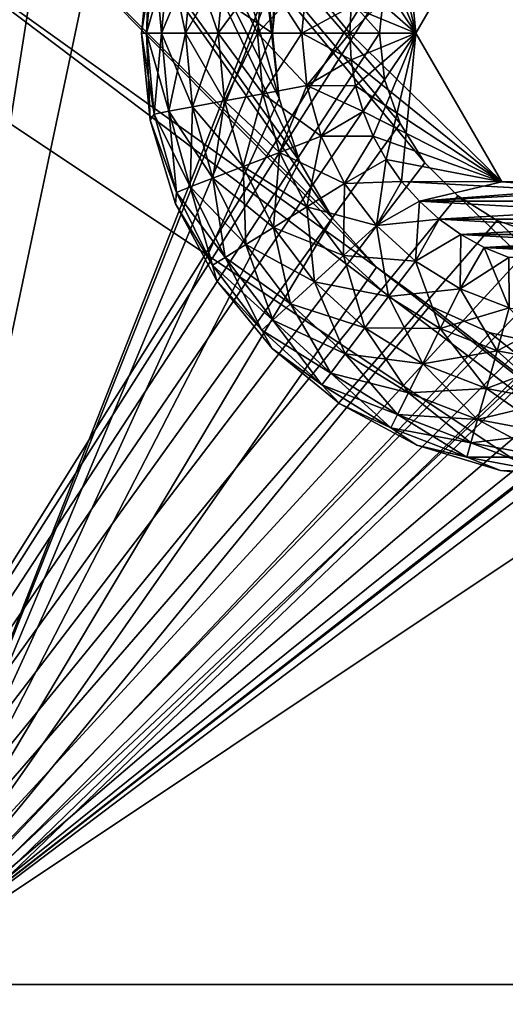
# Model space of a CAD drawing. Header units: millimetres. Extents: x -35 to 35, y -10 to 62.5.
# Tile 41 of 68: x -4.8 to -0.7, y 14.3 to 22.6. Entities that reach past the tile are written whole.
import ezdxf

# ---------------------------------------------------------------- set-up
doc = ezdxf.new("R2010")
doc.units = ezdxf.units.MM
doc.header["$LTSCALE"] = 65.185185
for name, color, linetype in [('40', 7, 'CONTINUOUS'), ('41', 7, 'CONTINUOUS'), ('42', 7, 'CONTINUOUS'), ('43', 7, 'CONTINUOUS'), ('44', 7, 'CONTINUOUS'), ('45', 7, 'CONTINUOUS'), ('46', 7, 'CONTINUOUS'), ('47', 7, 'CONTINUOUS'), ('48', 7, 'CONTINUOUS'), ('49', 7, 'CONTINUOUS'), ('8', 7, 'CONTINUOUS'), ('9', 7, 'CONTINUOUS')]:
    doc.layers.add(name, color=color, linetype=linetype)

msp = doc.modelspace()

# ---------------------------------------------------------------- linework, layer by layer
at = {"layer": '40', "color": 7, "linetype": 'CONTINUOUS'}
for points in [[(-33.6063, 43.4192, 20.8), (-6, 14.5, 20.8), (-2.65, 22.5, 20.8), (-33.6063, 43.4192, 20.8)], [(-33.6063, 43.4192, 20.8), (-2.65, 22.5, 20.8), (-2.5921, 23.0509, 20.8), (-33.6063, 43.4192, 20.8)], [(-2.65, 22.5, 20.8), (-6, 14.5, 20.8), (-2.5921, 21.9491, 20.8), (-2.65, 22.5, 20.8)], [(-2.5921, 21.9491, 20.8), (-6, 14.5, 20.8), (-2.4209, 21.4222, 20.8), (-2.5921, 21.9491, 20.8)], [(-2.4209, 21.4222, 20.8), (-6, 14.5, 20.8), (-2.1439, 20.9424, 20.8), (-2.4209, 21.4222, 20.8)], [(-2.1439, 20.9424, 20.8), (-6, 14.5, 20.8), (-1.7732, 20.5307, 20.8), (-2.1439, 20.9424, 20.8)], [(-6, 14.5, 20.8), (6, 14.5, 20.8), (-1.7732, 20.5307, 20.8), (-6, 14.5, 20.8)], [(-1.7732, 20.5307, 20.8), (6, 14.5, 20.8), (-1.325, 20.205, 20.8), (-1.7732, 20.5307, 20.8)], [(-1.325, 20.205, 20.8), (6, 14.5, 20.8), (-0.8189, 19.9797, 20.8), (-1.325, 20.205, 20.8)], [(-0.8189, 19.9797, 20.8), (6, 14.5, 20.8), (-0.277, 19.8645, 20.8), (-0.8189, 19.9797, 20.8)]]:
    msp.add_3dface(points, dxfattribs=at)
at = {"layer": '41', "color": 7, "linetype": 'CONTINUOUS'}
for points in [[(-6, 14.5, 20.5), (-33.6063, 43.4192, 20.5), (-2.4209, 23.5778, 20.5), (-6, 14.5, 20.5)], [(-2.5921, 23.0509, 20.5), (-6, 14.5, 20.5), (-2.4209, 23.5778, 20.5), (-2.5921, 23.0509, 20.5)], [(5.9169, 23.495, 20.5), (-6, 14.5, 20.5), (1.7732, 20.5307, 20.5), (5.9169, 23.495, 20.5)], [(6, 22.5, 20.5), (-6, 14.5, 20.5), (5.9169, 23.495, 20.5), (6, 22.5, 20.5)], [(-2.65, 22.5, 20.5), (-6, 14.5, 20.5), (-2.5921, 23.0509, 20.5), (-2.65, 22.5, 20.5)], [(-6, 14.5, 20.5), (-2.65, 22.5, 20.5), (-2.5921, 21.9491, 20.5), (-6, 14.5, 20.5)], [(6, 14.5, 20.5), (-6, 14.5, 20.5), (6, 22.5, 20.5), (6, 14.5, 20.5)], [(-2.4209, 21.4222, 20.5), (-6, 14.5, 20.5), (-2.5921, 21.9491, 20.5), (-2.4209, 21.4222, 20.5)], [(-2.1439, 20.9424, 20.5), (-6, 14.5, 20.5), (-2.4209, 21.4222, 20.5), (-2.1439, 20.9424, 20.5)], [(-1.7732, 20.5307, 20.5), (-6, 14.5, 20.5), (-2.1439, 20.9424, 20.5), (-1.7732, 20.5307, 20.5)], [(-1.325, 20.205, 20.5), (-6, 14.5, 20.5), (-1.7732, 20.5307, 20.5), (-1.325, 20.205, 20.5)], [(1.7732, 20.5307, 20.5), (-6, 14.5, 20.5), (1.325, 20.205, 20.5), (1.7732, 20.5307, 20.5)], [(-0.8189, 19.9797, 20.5), (-6, 14.5, 20.5), (-1.325, 20.205, 20.5), (-0.8189, 19.9797, 20.5)], [(1.325, 20.205, 20.5), (-6, 14.5, 20.5), (0.8189, 19.9797, 20.5), (1.325, 20.205, 20.5)], [(0.8189, 19.9797, 20.5), (-6, 14.5, 20.5), (0.277, 19.8645, 20.5), (0.8189, 19.9797, 20.5)], [(-0.277, 19.8645, 20.5), (-6, 14.5, 20.5), (-0.8189, 19.9797, 20.5), (-0.277, 19.8645, 20.5)], [(0.277, 19.8645, 20.5), (-6, 14.5, 20.5), (-0.277, 19.8645, 20.5), (0.277, 19.8645, 20.5)]]:
    msp.add_3dface(points, dxfattribs=at)
at = {"layer": '42', "color": 7, "linetype": 'CONTINUOUS'}
for points in [[(-3.244, 27.5474, -20.8), (-2.3621, 28.0155, -20.8), (-2.65, 22.5, -20.8), (-3.244, 27.5474, -20.8)], [(-2.65, 22.5, -20.8), (-2.3621, 28.0155, -20.8), (-2.5921, 23.0509, -20.8), (-2.65, 22.5, -20.8)], [(-6, 14.5, -20.8), (-3.244, 27.5474, -20.8), (-2.65, 22.5, -20.8), (-6, 14.5, -20.8)], [(-4.0361, 26.9396, -20.8), (-3.244, 27.5474, -20.8), (-6, 14.5, -20.8), (-4.0361, 26.9396, -20.8)], [(-4.7164, 26.2089, -20.8), (-4.0361, 26.9396, -20.8), (-6, 14.5, -20.8), (-4.7164, 26.2089, -20.8)], [(-5.2661, 25.3754, -20.8), (-4.7164, 26.2089, -20.8), (-6, 14.5, -20.8), (-5.2661, 25.3754, -20.8)], [(-2.5921, 21.9491, -20.8), (-6, 14.5, -20.8), (-2.65, 22.5, -20.8), (-2.5921, 21.9491, -20.8)], [(-2.4209, 21.4222, -20.8), (-6, 14.5, -20.8), (-2.5921, 21.9491, -20.8), (-2.4209, 21.4222, -20.8)], [(-2.1439, 20.9424, -20.8), (-6, 14.5, -20.8), (-2.4209, 21.4222, -20.8), (-2.1439, 20.9424, -20.8)], [(-1.7732, 20.5307, -20.8), (-6, 14.5, -20.8), (-2.1439, 20.9424, -20.8), (-1.7732, 20.5307, -20.8)], [(1.7732, 20.5307, -20.8), (-6, 14.5, -20.8), (1.325, 20.205, -20.8), (1.7732, 20.5307, -20.8)], [(6, 14.5, -20.8), (-6, 14.5, -20.8), (1.7732, 20.5307, -20.8), (6, 14.5, -20.8)], [(-1.325, 20.205, -20.8), (-6, 14.5, -20.8), (-1.7732, 20.5307, -20.8), (-1.325, 20.205, -20.8)], [(1.325, 20.205, -20.8), (-6, 14.5, -20.8), (0.8189, 19.9797, -20.8), (1.325, 20.205, -20.8)], [(-0.8189, 19.9797, -20.8), (-6, 14.5, -20.8), (-1.325, 20.205, -20.8), (-0.8189, 19.9797, -20.8)], [(-0.277, 19.8645, -20.8), (-6, 14.5, -20.8), (-0.8189, 19.9797, -20.8), (-0.277, 19.8645, -20.8)], [(0.8189, 19.9797, -20.8), (-6, 14.5, -20.8), (0.277, 19.8645, -20.8), (0.8189, 19.9797, -20.8)], [(0.277, 19.8645, -20.8), (-6, 14.5, -20.8), (-0.277, 19.8645, -20.8), (0.277, 19.8645, -20.8)]]:
    msp.add_3dface(points, dxfattribs=at)
at = {"layer": '43', "color": 7, "linetype": 'CONTINUOUS'}
for points in [[(-3.244, 27.5474, -20.5), (-4.0361, 26.9396, -20.5), (-2.5921, 21.9491, -20.5), (-3.244, 27.5474, -20.5)], [(-2.65, 22.5, -20.5), (-3.244, 27.5474, -20.5), (-2.5921, 21.9491, -20.5), (-2.65, 22.5, -20.5)], [(-2.5921, 23.0509, -20.5), (-3.244, 27.5474, -20.5), (-2.65, 22.5, -20.5), (-2.5921, 23.0509, -20.5)], [(-4.0361, 26.9396, -20.5), (-4.7164, 26.2089, -20.5), (-2.5921, 21.9491, -20.5), (-4.0361, 26.9396, -20.5)], [(-4.7164, 26.2089, -20.5), (-5.2661, 25.3754, -20.5), (-2.4209, 21.4222, -20.5), (-4.7164, 26.2089, -20.5)], [(-2.5921, 21.9491, -20.5), (-4.7164, 26.2089, -20.5), (-2.4209, 21.4222, -20.5), (-2.5921, 21.9491, -20.5)], [(-5.2661, 25.3754, -20.5), (-5.67, 24.4624, -20.5), (-2.1439, 20.9424, -20.5), (-5.2661, 25.3754, -20.5)], [(-2.4209, 21.4222, -20.5), (-5.2661, 25.3754, -20.5), (-2.1439, 20.9424, -20.5), (-2.4209, 21.4222, -20.5)], [(-5.67, 24.4624, -20.5), (-5.9169, 23.495, -20.5), (-1.7732, 20.5307, -20.5), (-5.67, 24.4624, -20.5)], [(-2.1439, 20.9424, -20.5), (-5.67, 24.4624, -20.5), (-1.7732, 20.5307, -20.5), (-2.1439, 20.9424, -20.5)], [(-6, 22.5, -20.5), (6, 14.5, -20.5), (-5.9169, 23.495, -20.5), (-6, 22.5, -20.5)], [(-5.9169, 23.495, -20.5), (6, 14.5, -20.5), (-1.7732, 20.5307, -20.5), (-5.9169, 23.495, -20.5)], [(-6, 14.5, -20.5), (6, 14.5, -20.5), (-6, 22.5, -20.5), (-6, 14.5, -20.5)], [(-1.7732, 20.5307, -20.5), (6, 14.5, -20.5), (-1.325, 20.205, -20.5), (-1.7732, 20.5307, -20.5)], [(-1.325, 20.205, -20.5), (6, 14.5, -20.5), (-0.8189, 19.9797, -20.5), (-1.325, 20.205, -20.5)], [(-0.8189, 19.9797, -20.5), (6, 14.5, -20.5), (-0.277, 19.8645, -20.5), (-0.8189, 19.9797, -20.5)]]:
    msp.add_3dface(points, dxfattribs=at)
at = {"layer": '44', "color": 7, "linetype": 'CONTINUOUS'}
for points in [[(-3.6779, 23.2316, 21.3), (-3.75, 22.5, 21.3), (-3.6449, 23.1813, 21.7095), (-3.6779, 23.2316, 21.3)], [(-3.6449, 23.1813, 21.7095), (-3.75, 22.5, 21.3), (-3.708, 22.5, 21.7095), (-3.6449, 23.1813, 21.7095)], [(-3.6449, 23.1813, 21.7095), (-3.708, 22.5, 21.7095), (-3.5218, 23.1583, 22.1042), (-3.6449, 23.1813, 21.7095)], [(-3.708, 22.5, 21.7095), (-3.5828, 22.5, 22.1042), (-3.5218, 23.1583, 22.1042), (-3.708, 22.5, 21.7095)], [(-3.5218, 23.1583, 22.1042), (-3.5828, 22.5, 22.1042), (-3.3221, 23.121, 22.4651), (-3.5218, 23.1583, 22.1042)], [(-3.5828, 22.5, 22.1042), (-3.3797, 22.5, 22.4651), (-3.3221, 23.121, 22.4651), (-3.5828, 22.5, 22.1042)], [(-3.3221, 23.121, 22.4651), (-3.3797, 22.5, 22.4651), (-3.0542, 23.0709, 22.7769), (-3.3221, 23.121, 22.4651)], [(-3.3797, 22.5, 22.4651), (-3.1071, 22.5, 22.7769), (-3.0542, 23.0709, 22.7769), (-3.3797, 22.5, 22.4651)], [(-3.0542, 23.0709, 22.7769), (-3.1071, 22.5, 22.7769), (-2.7294, 23.0102, 23.0265), (-3.0542, 23.0709, 22.7769)], [(-3.1071, 22.5, 22.7769), (-2.7767, 22.5, 23.0265), (-2.7294, 23.0102, 23.0265), (-3.1071, 22.5, 22.7769)], [(-2.7294, 23.0102, 23.0265), (-2.7767, 22.5, 23.0265), (-2.3613, 22.9414, 23.2033), (-2.7294, 23.0102, 23.0265)], [(-2.7767, 22.5, 23.0265), (-2.4022, 22.5, 23.2033), (-2.3613, 22.9414, 23.2033), (-2.7767, 22.5, 23.0265)], [(-2.3613, 22.9414, 23.2033), (-2.4022, 22.5, 23.2033), (-1.9873, 22.7245, 23.3), (-2.3613, 22.9414, 23.2033)], [(-2.4022, 22.5, 23.2033), (-2, 22.5, 23.3), (-1.9873, 22.7245, 23.3), (-2.4022, 22.5, 23.2033)]]:
    msp.add_3dface(points, dxfattribs=at)
at = {"layer": '45', "color": 7, "linetype": 'CONTINUOUS'}
for points in [[(-1.9873, 22.7245, 23.3), (-2, 22.5, 23.3), (-0.7217, 23.75, 23.3), (-1.9873, 22.7245, 23.3)], [(-2, 22.5, 23.3), (-1.4434, 22.5, 23.3), (-0.7217, 23.75, 23.3), (-2, 22.5, 23.3)], [(-2, 22.5, 23.3), (-1.9873, 22.2755, 23.3), (-1.4434, 22.5, 23.3), (-2, 22.5, 23.3)], [(-1.9873, 22.2755, 23.3), (-1.9499, 22.0551, 23.3), (-1.4434, 22.5, 23.3), (-1.9873, 22.2755, 23.3)], [(-1.9499, 22.0551, 23.3), (-1.8877, 21.8393, 23.3), (-1.4434, 22.5, 23.3), (-1.9499, 22.0551, 23.3)], [(-1.8877, 21.8393, 23.3), (-1.8019, 21.6322, 23.3), (-1.4434, 22.5, 23.3), (-1.8877, 21.8393, 23.3)], [(-1.8019, 21.6322, 23.3), (-1.6935, 21.4361, 23.3), (-1.4434, 22.5, 23.3), (-1.8019, 21.6322, 23.3)], [(-1.6935, 21.4361, 23.3), (-1.5636, 21.2529, 23.3), (-1.4434, 22.5, 23.3), (-1.6935, 21.4361, 23.3)], [(-1.4434, 22.5, 23.3), (-1.5636, 21.2529, 23.3), (-0.7217, 21.25, 23.3), (-1.4434, 22.5, 23.3)], [(-1.5636, 21.2529, 23.3), (-1.4142, 21.0858, 23.3), (-0.7217, 21.25, 23.3), (-1.5636, 21.2529, 23.3)], [(1.4142, 21.0858, 23.3), (1.5636, 21.2529, 23.3), (-1.4142, 21.0858, 23.3), (1.4142, 21.0858, 23.3)], [(-1.4142, 21.0858, 23.3), (1.5636, 21.2529, 23.3), (0.7217, 21.25, 23.3), (-1.4142, 21.0858, 23.3)], [(-0.7217, 21.25, 23.3), (-1.4142, 21.0858, 23.3), (0.7217, 21.25, 23.3), (-0.7217, 21.25, 23.3)], [(-1.2471, 20.9364, 23.3), (1.4142, 21.0858, 23.3), (-1.4142, 21.0858, 23.3), (-1.2471, 20.9364, 23.3)], [(1.2471, 20.9364, 23.3), (1.4142, 21.0858, 23.3), (-1.2471, 20.9364, 23.3), (1.2471, 20.9364, 23.3)], [(-1.0639, 20.8065, 23.3), (1.2471, 20.9364, 23.3), (-1.2471, 20.9364, 23.3), (-1.0639, 20.8065, 23.3)], [(1.0639, 20.8065, 23.3), (1.2471, 20.9364, 23.3), (-1.0639, 20.8065, 23.3), (1.0639, 20.8065, 23.3)], [(-0.8678, 20.6981, 23.3), (1.0639, 20.8065, 23.3), (-1.0639, 20.8065, 23.3), (-0.8678, 20.6981, 23.3)], [(0.8678, 20.6981, 23.3), (1.0639, 20.8065, 23.3), (-0.8678, 20.6981, 23.3), (0.8678, 20.6981, 23.3)], [(-0.6607, 20.6123, 23.3), (0.8678, 20.6981, 23.3), (-0.8678, 20.6981, 23.3), (-0.6607, 20.6123, 23.3)]]:
    msp.add_3dface(points, dxfattribs=at)
at = {"layer": '46', "color": 7, "linetype": 'CONTINUOUS'}
for points in [[(-3.708, 22.5, 21.7095), (-3.75, 22.5, 21.3), (-3.6779, 21.7684, 21.3), (-3.708, 22.5, 21.7095)], [(-3.6449, 21.8187, 21.7095), (-3.708, 22.5, 21.7095), (-3.6779, 21.7684, 21.3), (-3.6449, 21.8187, 21.7095)], [(-3.5828, 22.5, 22.1042), (-3.708, 22.5, 21.7095), (-3.6449, 21.8187, 21.7095), (-3.5828, 22.5, 22.1042)], [(-3.5828, 22.5, 22.1042), (-3.6449, 21.8187, 21.7095), (-3.5218, 21.8417, 22.1042), (-3.5828, 22.5, 22.1042)], [(-3.3797, 22.5, 22.4651), (-3.5828, 22.5, 22.1042), (-3.5218, 21.8417, 22.1042), (-3.3797, 22.5, 22.4651)], [(-3.3797, 22.5, 22.4651), (-3.5218, 21.8417, 22.1042), (-3.3221, 21.879, 22.4651), (-3.3797, 22.5, 22.4651)], [(-3.1071, 22.5, 22.7769), (-3.3797, 22.5, 22.4651), (-3.3221, 21.879, 22.4651), (-3.1071, 22.5, 22.7769)], [(-3.1071, 22.5, 22.7769), (-3.3221, 21.879, 22.4651), (-3.0542, 21.9291, 22.7769), (-3.1071, 22.5, 22.7769)], [(-2.7767, 22.5, 23.0265), (-3.1071, 22.5, 22.7769), (-3.0542, 21.9291, 22.7769), (-2.7767, 22.5, 23.0265)], [(-2.7767, 22.5, 23.0265), (-3.0542, 21.9291, 22.7769), (-2.7294, 21.9898, 23.0265), (-2.7767, 22.5, 23.0265)], [(-2.4022, 22.5, 23.2033), (-2.7767, 22.5, 23.0265), (-2.7294, 21.9898, 23.0265), (-2.4022, 22.5, 23.2033)], [(-2.4022, 22.5, 23.2033), (-2.7294, 21.9898, 23.0265), (-2.3613, 22.0586, 23.2033), (-2.4022, 22.5, 23.2033)], [(-2, 22.5, 23.3), (-2.4022, 22.5, 23.2033), (-2.3613, 22.0586, 23.2033), (-2, 22.5, 23.3)], [(-1.9873, 22.2755, 23.3), (-2, 22.5, 23.3), (-2.3613, 22.0586, 23.2033), (-1.9873, 22.2755, 23.3)], [(-1.9499, 22.0551, 23.3), (-1.9873, 22.2755, 23.3), (-2.3613, 22.0586, 23.2033), (-1.9499, 22.0551, 23.3)], [(-2.7294, 21.9898, 23.0265), (-2.5892, 21.4969, 23.0265), (-2.3613, 22.0586, 23.2033), (-2.7294, 21.9898, 23.0265)], [(-2.3613, 22.0586, 23.2033), (-2.5892, 21.4969, 23.0265), (-2.24, 21.6322, 23.2033), (-2.3613, 22.0586, 23.2033)], [(-1.9499, 22.0551, 23.3), (-2.3613, 22.0586, 23.2033), (-2.24, 21.6322, 23.2033), (-1.9499, 22.0551, 23.3)], [(-1.8877, 21.8393, 23.3), (-1.9499, 22.0551, 23.3), (-2.24, 21.6322, 23.2033), (-1.8877, 21.8393, 23.3)], [(-3.0542, 21.9291, 22.7769), (-2.8973, 21.3776, 22.7769), (-2.7294, 21.9898, 23.0265), (-3.0542, 21.9291, 22.7769)], [(-2.7294, 21.9898, 23.0265), (-2.8973, 21.3776, 22.7769), (-2.5892, 21.4969, 23.0265), (-2.7294, 21.9898, 23.0265)], [(-3.5218, 21.8417, 22.1042), (-3.3409, 21.2057, 22.1042), (-3.3221, 21.879, 22.4651), (-3.5218, 21.8417, 22.1042)], [(-3.3221, 21.879, 22.4651), (-3.3409, 21.2057, 22.1042), (-3.1514, 21.2791, 22.4651), (-3.3221, 21.879, 22.4651)], [(-3.3221, 21.879, 22.4651), (-3.1514, 21.2791, 22.4651), (-3.0542, 21.9291, 22.7769), (-3.3221, 21.879, 22.4651)], [(-3.0542, 21.9291, 22.7769), (-3.1514, 21.2791, 22.4651), (-2.8973, 21.3776, 22.7769), (-3.0542, 21.9291, 22.7769)], [(-3.4576, 21.1605, 21.7095), (-3.6449, 21.8187, 21.7095), (-3.6779, 21.7684, 21.3), (-3.4576, 21.1605, 21.7095)], [(-3.6449, 21.8187, 21.7095), (-3.4576, 21.1605, 21.7095), (-3.5218, 21.8417, 22.1042), (-3.6449, 21.8187, 21.7095)], [(-3.5218, 21.8417, 22.1042), (-3.4576, 21.1605, 21.7095), (-3.3409, 21.2057, 22.1042), (-3.5218, 21.8417, 22.1042)], [(-1.8019, 21.6322, 23.3), (-1.8877, 21.8393, 23.3), (-2.24, 21.6322, 23.2033), (-1.8019, 21.6322, 23.3)], [(-3.4645, 21.0649, 21.3), (-3.4576, 21.1605, 21.7095), (-3.6779, 21.7684, 21.3), (-3.4645, 21.0649, 21.3)], [(-2.5892, 21.4969, 23.0265), (-2.3608, 21.0383, 23.0265), (-2.24, 21.6322, 23.2033), (-2.5892, 21.4969, 23.0265)], [(-2.24, 21.6322, 23.2033), (-2.3608, 21.0383, 23.0265), (-2.0424, 21.2354, 23.2033), (-2.24, 21.6322, 23.2033)], [(-1.8019, 21.6322, 23.3), (-2.24, 21.6322, 23.2033), (-2.0424, 21.2354, 23.2033), (-1.8019, 21.6322, 23.3)], [(-1.6935, 21.4361, 23.3), (-1.8019, 21.6322, 23.3), (-2.0424, 21.2354, 23.2033), (-1.6935, 21.4361, 23.3)], [(-2.8973, 21.3776, 22.7769), (-2.6417, 20.8643, 22.7769), (-2.5892, 21.4969, 23.0265), (-2.8973, 21.3776, 22.7769)], [(-2.5892, 21.4969, 23.0265), (-2.6417, 20.8643, 22.7769), (-2.3608, 21.0383, 23.0265), (-2.5892, 21.4969, 23.0265)], [(-3.1514, 21.2791, 22.4651), (-2.8734, 20.7208, 22.4651), (-2.8973, 21.3776, 22.7769), (-3.1514, 21.2791, 22.4651)], [(-2.8973, 21.3776, 22.7769), (-2.8734, 20.7208, 22.4651), (-2.6417, 20.8643, 22.7769), (-2.8973, 21.3776, 22.7769)], [(-1.6935, 21.4361, 23.3), (-2.0424, 21.2354, 23.2033), (-1.7753, 20.8816, 23.2033), (-1.6935, 21.4361, 23.3)], [(-1.5636, 21.2529, 23.3), (-1.6935, 21.4361, 23.3), (-1.7753, 20.8816, 23.2033), (-1.5636, 21.2529, 23.3)], [(-3.3409, 21.2057, 22.1042), (-3.0462, 20.6139, 22.1042), (-3.1514, 21.2791, 22.4651), (-3.3409, 21.2057, 22.1042)], [(-3.1514, 21.2791, 22.4651), (-3.0462, 20.6139, 22.1042), (-2.8734, 20.7208, 22.4651), (-3.1514, 21.2791, 22.4651)], [(-3.4576, 21.1605, 21.7095), (-3.1526, 20.548, 21.7095), (-3.3409, 21.2057, 22.1042), (-3.4576, 21.1605, 21.7095)], [(-3.3409, 21.2057, 22.1042), (-3.1526, 20.548, 21.7095), (-3.0462, 20.6139, 22.1042), (-3.3409, 21.2057, 22.1042)], [(-2.3608, 21.0383, 23.0265), (-2.052, 20.6294, 23.0265), (-2.0424, 21.2354, 23.2033), (-2.3608, 21.0383, 23.0265)], [(-2.0424, 21.2354, 23.2033), (-2.052, 20.6294, 23.0265), (-1.7753, 20.8816, 23.2033), (-2.0424, 21.2354, 23.2033)], [(-1.4142, 21.0858, 23.3), (-1.5636, 21.2529, 23.3), (-1.7753, 20.8816, 23.2033), (-1.4142, 21.0858, 23.3)], [(-3.1526, 20.548, 21.7095), (-3.4576, 21.1605, 21.7095), (-3.4645, 21.0649, 21.3), (-3.1526, 20.548, 21.7095)], [(-3.118, 20.4166, 21.3), (-3.1526, 20.548, 21.7095), (-3.4645, 21.0649, 21.3), (-3.118, 20.4166, 21.3)], [(-2.6417, 20.8643, 22.7769), (-2.2962, 20.4067, 22.7769), (-2.3608, 21.0383, 23.0265), (-2.6417, 20.8643, 22.7769)], [(-2.3608, 21.0383, 23.0265), (-2.2962, 20.4067, 22.7769), (-2.052, 20.6294, 23.0265), (-2.3608, 21.0383, 23.0265)], [(-1.4142, 21.0858, 23.3), (-1.7753, 20.8816, 23.2033), (-1.4477, 20.583, 23.2033), (-1.4142, 21.0858, 23.3)], [(-1.2471, 20.9364, 23.3), (-1.4142, 21.0858, 23.3), (-1.4477, 20.583, 23.2033), (-1.2471, 20.9364, 23.3)], [(-2.8734, 20.7208, 22.4651), (-2.4976, 20.2231, 22.4651), (-2.6417, 20.8643, 22.7769), (-2.8734, 20.7208, 22.4651)], [(-2.6417, 20.8643, 22.7769), (-2.4976, 20.2231, 22.4651), (-2.2962, 20.4067, 22.7769), (-2.6417, 20.8643, 22.7769)], [(-2.052, 20.6294, 23.0265), (-1.6733, 20.2842, 23.0265), (-1.7753, 20.8816, 23.2033), (-2.052, 20.6294, 23.0265)], [(-1.7753, 20.8816, 23.2033), (-1.6733, 20.2842, 23.0265), (-1.4477, 20.583, 23.2033), (-1.7753, 20.8816, 23.2033)], [(-1.0639, 20.8065, 23.3), (-1.2471, 20.9364, 23.3), (-1.4477, 20.583, 23.2033), (-1.0639, 20.8065, 23.3)], [(-1.0639, 20.8065, 23.3), (-1.4477, 20.583, 23.2033), (-1.0708, 20.3496, 23.2033), (-1.0639, 20.8065, 23.3)], [(-0.8678, 20.6981, 23.3), (-1.0639, 20.8065, 23.3), (-1.0708, 20.3496, 23.2033), (-0.8678, 20.6981, 23.3)], [(-3.0462, 20.6139, 22.1042), (-2.6477, 20.0863, 22.1042), (-2.8734, 20.7208, 22.4651), (-3.0462, 20.6139, 22.1042)], [(-2.8734, 20.7208, 22.4651), (-2.6477, 20.0863, 22.1042), (-2.4976, 20.2231, 22.4651), (-2.8734, 20.7208, 22.4651)], [(-0.8678, 20.6981, 23.3), (-1.0708, 20.3496, 23.2033), (-0.6574, 20.1895, 23.2033), (-0.8678, 20.6981, 23.3)], [(-0.6607, 20.6123, 23.3), (-0.8678, 20.6981, 23.3), (-0.6574, 20.1895, 23.2033), (-0.6607, 20.6123, 23.3)], [(-2.2962, 20.4067, 22.7769), (-1.8725, 20.0205, 22.7769), (-2.052, 20.6294, 23.0265), (-2.2962, 20.4067, 22.7769)], [(-2.052, 20.6294, 23.0265), (-1.8725, 20.0205, 22.7769), (-1.6733, 20.2842, 23.0265), (-2.052, 20.6294, 23.0265)], [(-3.1526, 20.548, 21.7095), (-2.7403, 20.0019, 21.7095), (-3.0462, 20.6139, 22.1042), (-3.1526, 20.548, 21.7095)], [(-2.7403, 20.0019, 21.7095), (-3.1526, 20.548, 21.7095), (-3.118, 20.4166, 21.3), (-2.7403, 20.0019, 21.7095)], [(-3.0462, 20.6139, 22.1042), (-2.7403, 20.0019, 21.7095), (-2.6477, 20.0863, 22.1042), (-3.0462, 20.6139, 22.1042)], [(-1.6733, 20.2842, 23.0265), (-1.2377, 20.0144, 23.0265), (-1.4477, 20.583, 23.2033), (-1.6733, 20.2842, 23.0265)], [(-1.4477, 20.583, 23.2033), (-1.2377, 20.0144, 23.0265), (-1.0708, 20.3496, 23.2033), (-1.4477, 20.583, 23.2033)], [(-2.6517, 19.8483, 21.3), (-2.7403, 20.0019, 21.7095), (-3.118, 20.4166, 21.3), (-2.6517, 19.8483, 21.3)], [(-2.4976, 20.2231, 22.4651), (-2.0367, 19.803, 22.4651), (-2.2962, 20.4067, 22.7769), (-2.4976, 20.2231, 22.4651)], [(-2.2962, 20.4067, 22.7769), (-2.0367, 19.803, 22.4651), (-1.8725, 20.0205, 22.7769), (-2.2962, 20.4067, 22.7769)], [(-1.8725, 20.0205, 22.7769), (-1.385, 19.7186, 22.7769), (-1.6733, 20.2842, 23.0265), (-1.8725, 20.0205, 22.7769)], [(-1.6733, 20.2842, 23.0265), (-1.385, 19.7186, 22.7769), (-1.2377, 20.0144, 23.0265), (-1.6733, 20.2842, 23.0265)], [(-1.2377, 20.0144, 23.0265), (-0.7599, 19.8293, 23.0265), (-1.0708, 20.3496, 23.2033), (-1.2377, 20.0144, 23.0265)], [(-1.0708, 20.3496, 23.2033), (-0.7599, 19.8293, 23.0265), (-0.6574, 20.1895, 23.2033), (-1.0708, 20.3496, 23.2033)], [(-2.6477, 20.0863, 22.1042), (-2.1591, 19.6409, 22.1042), (-2.4976, 20.2231, 22.4651), (-2.6477, 20.0863, 22.1042)], [(-2.4976, 20.2231, 22.4651), (-2.1591, 19.6409, 22.1042), (-2.0367, 19.803, 22.4651), (-2.4976, 20.2231, 22.4651)], [(-0.7599, 19.8293, 23.0265), (-0.2562, 19.7352, 23.0265), (-0.6574, 20.1895, 23.2033), (-0.7599, 19.8293, 23.0265)], [(-2.7403, 20.0019, 21.7095), (-2.2346, 19.5409, 21.7095), (-2.6477, 20.0863, 22.1042), (-2.7403, 20.0019, 21.7095)], [(-2.6477, 20.0863, 22.1042), (-2.2346, 19.5409, 21.7095), (-2.1591, 19.6409, 22.1042), (-2.6477, 20.0863, 22.1042)], [(-2.2346, 19.5409, 21.7095), (-2.7403, 20.0019, 21.7095), (-2.6517, 19.8483, 21.3), (-2.2346, 19.5409, 21.7095)], [(-2.0367, 19.803, 22.4651), (-1.5064, 19.4746, 22.4651), (-1.8725, 20.0205, 22.7769), (-2.0367, 19.803, 22.4651)], [(-1.8725, 20.0205, 22.7769), (-1.5064, 19.4746, 22.4651), (-1.385, 19.7186, 22.7769), (-1.8725, 20.0205, 22.7769)], [(-1.385, 19.7186, 22.7769), (-0.8503, 19.5115, 22.7769), (-1.2377, 20.0144, 23.0265), (-1.385, 19.7186, 22.7769)], [(-1.2377, 20.0144, 23.0265), (-0.8503, 19.5115, 22.7769), (-0.7599, 19.8293, 23.0265), (-1.2377, 20.0144, 23.0265)], [(-2.0834, 19.382, 21.3), (-2.2346, 19.5409, 21.7095), (-2.6517, 19.8483, 21.3), (-2.0834, 19.382, 21.3)], [(-2.1591, 19.6409, 22.1042), (-1.597, 19.2928, 22.1042), (-2.0367, 19.803, 22.4651), (-2.1591, 19.6409, 22.1042)], [(-2.0367, 19.803, 22.4651), (-1.597, 19.2928, 22.1042), (-1.5064, 19.4746, 22.4651), (-2.0367, 19.803, 22.4651)], [(-0.8503, 19.5115, 22.7769), (-0.2867, 19.4061, 22.7769), (-0.7599, 19.8293, 23.0265), (-0.8503, 19.5115, 22.7769)], [(-0.7599, 19.8293, 23.0265), (-0.2867, 19.4061, 22.7769), (-0.2562, 19.7352, 23.0265), (-0.7599, 19.8293, 23.0265)], [(-1.5064, 19.4746, 22.4651), (-0.9249, 19.2494, 22.4651), (-1.385, 19.7186, 22.7769), (-1.5064, 19.4746, 22.4651)], [(-1.385, 19.7186, 22.7769), (-0.9249, 19.2494, 22.4651), (-0.8503, 19.5115, 22.7769), (-1.385, 19.7186, 22.7769)], [(-2.2346, 19.5409, 21.7095), (-1.6528, 19.1807, 21.7095), (-2.1591, 19.6409, 22.1042), (-2.2346, 19.5409, 21.7095)], [(-2.1591, 19.6409, 22.1042), (-1.6528, 19.1807, 21.7095), (-1.597, 19.2928, 22.1042), (-2.1591, 19.6409, 22.1042)], [(-1.6528, 19.1807, 21.7095), (-2.2346, 19.5409, 21.7095), (-2.0834, 19.382, 21.3), (-1.6528, 19.1807, 21.7095)], [(-1.597, 19.2928, 22.1042), (-0.9805, 19.054, 22.1042), (-1.5064, 19.4746, 22.4651), (-1.597, 19.2928, 22.1042)], [(-1.5064, 19.4746, 22.4651), (-0.9805, 19.054, 22.1042), (-0.9249, 19.2494, 22.4651), (-1.5064, 19.4746, 22.4651)], [(-0.9249, 19.2494, 22.4651), (-0.3118, 19.1348, 22.4651), (-0.8503, 19.5115, 22.7769), (-0.9249, 19.2494, 22.4651)], [(-0.8503, 19.5115, 22.7769), (-0.3118, 19.1348, 22.4651), (-0.2867, 19.4061, 22.7769), (-0.8503, 19.5115, 22.7769)], [(-1.4351, 19.0355, 21.3), (-1.6528, 19.1807, 21.7095), (-2.0834, 19.382, 21.3), (-1.4351, 19.0355, 21.3)], [(-1.6528, 19.1807, 21.7095), (-1.0147, 18.9335, 21.7095), (-1.597, 19.2928, 22.1042), (-1.6528, 19.1807, 21.7095)], [(-1.597, 19.2928, 22.1042), (-1.0147, 18.9335, 21.7095), (-0.9805, 19.054, 22.1042), (-1.597, 19.2928, 22.1042)], [(-0.9805, 19.054, 22.1042), (-0.3306, 18.9325, 22.1042), (-0.9249, 19.2494, 22.4651), (-0.9805, 19.054, 22.1042)], [(-0.9249, 19.2494, 22.4651), (-0.3306, 18.9325, 22.1042), (-0.3118, 19.1348, 22.4651), (-0.9249, 19.2494, 22.4651)], [(-1.0147, 18.9335, 21.7095), (-1.6528, 19.1807, 21.7095), (-1.4351, 19.0355, 21.3), (-1.0147, 18.9335, 21.7095)], [(-1.0147, 18.9335, 21.7095), (-0.3421, 18.8078, 21.7095), (-0.9805, 19.054, 22.1042), (-1.0147, 18.9335, 21.7095)], [(-0.9805, 19.054, 22.1042), (-0.3421, 18.8078, 21.7095), (-0.3306, 18.9325, 22.1042), (-0.9805, 19.054, 22.1042)], [(-0.7316, 18.8221, 21.3), (-1.0147, 18.9335, 21.7095), (-1.4351, 19.0355, 21.3), (-0.7316, 18.8221, 21.3)], [(-0.3421, 18.8078, 21.7095), (-1.0147, 18.9335, 21.7095), (-0.7316, 18.8221, 21.3), (-0.3421, 18.8078, 21.7095)], [(0, 18.75, 21.3), (-0.3421, 18.8078, 21.7095), (-0.7316, 18.8221, 21.3), (0, 18.75, 21.3)]]:
    msp.add_3dface(points, dxfattribs=at)
at = {"layer": '47', "color": 7, "linetype": 'CONTINUOUS'}
for points in [[(-3.75, 22.5, -21), (-3.6779, 23.2316, -21), (-3.708, 22.5, -21.4095), (-3.75, 22.5, -21)], [(-3.708, 22.5, -21.4095), (-3.6779, 23.2316, -21), (-3.6449, 23.1813, -21.4095), (-3.708, 22.5, -21.4095)], [(-3.708, 22.5, -21.4095), (-3.6449, 23.1813, -21.4095), (-3.5828, 22.5, -21.8042), (-3.708, 22.5, -21.4095)], [(-3.5828, 22.5, -21.8042), (-3.6449, 23.1813, -21.4095), (-3.5218, 23.1583, -21.8042), (-3.5828, 22.5, -21.8042)], [(-3.5828, 22.5, -21.8042), (-3.5218, 23.1583, -21.8042), (-3.3797, 22.5, -22.1651), (-3.5828, 22.5, -21.8042)], [(-3.3797, 22.5, -22.1651), (-3.5218, 23.1583, -21.8042), (-3.3221, 23.121, -22.1651), (-3.3797, 22.5, -22.1651)], [(-3.3797, 22.5, -22.1651), (-3.3221, 23.121, -22.1651), (-3.1071, 22.5, -22.4769), (-3.3797, 22.5, -22.1651)], [(-3.1071, 22.5, -22.4769), (-3.3221, 23.121, -22.1651), (-3.0542, 23.0709, -22.4769), (-3.1071, 22.5, -22.4769)], [(-3.1071, 22.5, -22.4769), (-3.0542, 23.0709, -22.4769), (-2.7767, 22.5, -22.7265), (-3.1071, 22.5, -22.4769)], [(-2.7767, 22.5, -22.7265), (-3.0542, 23.0709, -22.4769), (-2.7294, 23.0102, -22.7265), (-2.7767, 22.5, -22.7265)], [(-2.7767, 22.5, -22.7265), (-2.7294, 23.0102, -22.7265), (-2.4022, 22.5, -22.9033), (-2.7767, 22.5, -22.7265)], [(-2.4022, 22.5, -22.9033), (-2.7294, 23.0102, -22.7265), (-2.3613, 22.9414, -22.9033), (-2.4022, 22.5, -22.9033)], [(-2.4022, 22.5, -22.9033), (-2.3613, 22.9414, -22.9033), (-2, 22.5, -23), (-2.4022, 22.5, -22.9033)], [(-2, 22.5, -23), (-2.3613, 22.9414, -22.9033), (-1.9873, 22.7245, -23), (-2, 22.5, -23)]]:
    msp.add_3dface(points, dxfattribs=at)
at = {"layer": '48', "color": 7, "linetype": 'CONTINUOUS'}
for points in [[(-1.6935, 23.5639, -23), (-1.5636, 23.7471, -23), (-1.4434, 22.5, -23), (-1.6935, 23.5639, -23)], [(-1.4434, 22.5, -23), (-1.5636, 23.7471, -23), (-0.7217, 23.75, -23), (-1.4434, 22.5, -23)], [(-1.8019, 23.3678, -23), (-1.6935, 23.5639, -23), (-1.4434, 22.5, -23), (-1.8019, 23.3678, -23)], [(-1.8877, 23.1607, -23), (-1.8019, 23.3678, -23), (-1.4434, 22.5, -23), (-1.8877, 23.1607, -23)], [(-1.9499, 22.9449, -23), (-1.8877, 23.1607, -23), (-1.4434, 22.5, -23), (-1.9499, 22.9449, -23)], [(-1.9873, 22.7245, -23), (-1.9499, 22.9449, -23), (-1.4434, 22.5, -23), (-1.9873, 22.7245, -23)], [(-2, 22.5, -23), (-1.9873, 22.7245, -23), (-1.4434, 22.5, -23), (-2, 22.5, -23)], [(-1.9873, 22.2755, -23), (-2, 22.5, -23), (-0.7217, 21.25, -23), (-1.9873, 22.2755, -23)], [(-0.7217, 21.25, -23), (-2, 22.5, -23), (-1.4434, 22.5, -23), (-0.7217, 21.25, -23)], [(-1.9499, 22.0551, -23), (-1.9873, 22.2755, -23), (-0.7217, 21.25, -23), (-1.9499, 22.0551, -23)], [(-1.8877, 21.8393, -23), (-1.9499, 22.0551, -23), (-0.7217, 21.25, -23), (-1.8877, 21.8393, -23)], [(-1.8019, 21.6322, -23), (-1.8877, 21.8393, -23), (-0.7217, 21.25, -23), (-1.8019, 21.6322, -23)], [(-1.6935, 21.4361, -23), (-1.8019, 21.6322, -23), (-0.7217, 21.25, -23), (-1.6935, 21.4361, -23)], [(-1.5636, 21.2529, -23), (-1.6935, 21.4361, -23), (-0.7217, 21.25, -23), (-1.5636, 21.2529, -23)], [(-1.4142, 21.0858, -23), (-1.5636, 21.2529, -23), (1.4142, 21.0858, -23), (-1.4142, 21.0858, -23)], [(1.4142, 21.0858, -23), (-1.5636, 21.2529, -23), (-0.7217, 21.25, -23), (1.4142, 21.0858, -23)], [(0.7217, 21.25, -23), (1.4142, 21.0858, -23), (-0.7217, 21.25, -23), (0.7217, 21.25, -23)], [(-1.2471, 20.9364, -23), (-1.4142, 21.0858, -23), (1.2471, 20.9364, -23), (-1.2471, 20.9364, -23)], [(1.2471, 20.9364, -23), (-1.4142, 21.0858, -23), (1.4142, 21.0858, -23), (1.2471, 20.9364, -23)], [(1.0639, 20.8065, -23), (-1.2471, 20.9364, -23), (1.2471, 20.9364, -23), (1.0639, 20.8065, -23)], [(-1.0639, 20.8065, -23), (-1.2471, 20.9364, -23), (1.0639, 20.8065, -23), (-1.0639, 20.8065, -23)], [(-0.8678, 20.6981, -23), (-1.0639, 20.8065, -23), (0.8678, 20.6981, -23), (-0.8678, 20.6981, -23)], [(0.8678, 20.6981, -23), (-1.0639, 20.8065, -23), (1.0639, 20.8065, -23), (0.8678, 20.6981, -23)], [(-0.6607, 20.6123, -23), (-0.8678, 20.6981, -23), (0.6607, 20.6123, -23), (-0.6607, 20.6123, -23)], [(0.6607, 20.6123, -23), (-0.8678, 20.6981, -23), (0.8678, 20.6981, -23), (0.6607, 20.6123, -23)]]:
    msp.add_3dface(points, dxfattribs=at)
at = {"layer": '49', "color": 7, "linetype": 'CONTINUOUS'}
for points in [[(-3.75, 22.5, -21), (-3.6449, 21.8187, -21.4095), (-3.6779, 21.7684, -21), (-3.75, 22.5, -21)], [(-3.75, 22.5, -21), (-3.708, 22.5, -21.4095), (-3.6449, 21.8187, -21.4095), (-3.75, 22.5, -21)], [(-3.6449, 21.8187, -21.4095), (-3.708, 22.5, -21.4095), (-3.5218, 21.8417, -21.8042), (-3.6449, 21.8187, -21.4095)], [(-3.708, 22.5, -21.4095), (-3.5828, 22.5, -21.8042), (-3.5218, 21.8417, -21.8042), (-3.708, 22.5, -21.4095)], [(-3.5218, 21.8417, -21.8042), (-3.5828, 22.5, -21.8042), (-3.3221, 21.879, -22.1651), (-3.5218, 21.8417, -21.8042)], [(-3.5828, 22.5, -21.8042), (-3.3797, 22.5, -22.1651), (-3.3221, 21.879, -22.1651), (-3.5828, 22.5, -21.8042)], [(-3.3221, 21.879, -22.1651), (-3.3797, 22.5, -22.1651), (-3.0542, 21.9291, -22.4769), (-3.3221, 21.879, -22.1651)], [(-3.3797, 22.5, -22.1651), (-3.1071, 22.5, -22.4769), (-3.0542, 21.9291, -22.4769), (-3.3797, 22.5, -22.1651)], [(-3.1071, 22.5, -22.4769), (-2.7767, 22.5, -22.7265), (-2.7294, 21.9898, -22.7265), (-3.1071, 22.5, -22.4769)], [(-3.0542, 21.9291, -22.4769), (-3.1071, 22.5, -22.4769), (-2.7294, 21.9898, -22.7265), (-3.0542, 21.9291, -22.4769)], [(-2.7767, 22.5, -22.7265), (-2.4022, 22.5, -22.9033), (-2.3613, 22.0586, -22.9033), (-2.7767, 22.5, -22.7265)], [(-2.7294, 21.9898, -22.7265), (-2.7767, 22.5, -22.7265), (-2.3613, 22.0586, -22.9033), (-2.7294, 21.9898, -22.7265)], [(-2.4022, 22.5, -22.9033), (-1.9873, 22.2755, -23), (-2.3613, 22.0586, -22.9033), (-2.4022, 22.5, -22.9033)], [(-2.4022, 22.5, -22.9033), (-2, 22.5, -23), (-1.9873, 22.2755, -23), (-2.4022, 22.5, -22.9033)], [(-1.9873, 22.2755, -23), (-1.9499, 22.0551, -23), (-2.3613, 22.0586, -22.9033), (-1.9873, 22.2755, -23)], [(-2.24, 21.6322, -22.9033), (-2.7294, 21.9898, -22.7265), (-2.3613, 22.0586, -22.9033), (-2.24, 21.6322, -22.9033)], [(-1.8877, 21.8393, -23), (-2.24, 21.6322, -22.9033), (-2.3613, 22.0586, -22.9033), (-1.8877, 21.8393, -23)], [(-1.9499, 22.0551, -23), (-1.8877, 21.8393, -23), (-2.3613, 22.0586, -22.9033), (-1.9499, 22.0551, -23)], [(-2.5892, 21.4969, -22.7265), (-3.0542, 21.9291, -22.4769), (-2.7294, 21.9898, -22.7265), (-2.5892, 21.4969, -22.7265)], [(-2.5892, 21.4969, -22.7265), (-2.7294, 21.9898, -22.7265), (-2.24, 21.6322, -22.9033), (-2.5892, 21.4969, -22.7265)], [(-3.1514, 21.2791, -22.1651), (-3.5218, 21.8417, -21.8042), (-3.3221, 21.879, -22.1651), (-3.1514, 21.2791, -22.1651)], [(-2.8973, 21.3776, -22.4769), (-3.3221, 21.879, -22.1651), (-3.0542, 21.9291, -22.4769), (-2.8973, 21.3776, -22.4769)], [(-3.1514, 21.2791, -22.1651), (-3.3221, 21.879, -22.1651), (-2.8973, 21.3776, -22.4769), (-3.1514, 21.2791, -22.1651)], [(-2.8973, 21.3776, -22.4769), (-3.0542, 21.9291, -22.4769), (-2.5892, 21.4969, -22.7265), (-2.8973, 21.3776, -22.4769)], [(-3.6449, 21.8187, -21.4095), (-3.4576, 21.1605, -21.4095), (-3.6779, 21.7684, -21), (-3.6449, 21.8187, -21.4095)], [(-3.3409, 21.2057, -21.8042), (-3.6449, 21.8187, -21.4095), (-3.5218, 21.8417, -21.8042), (-3.3409, 21.2057, -21.8042)], [(-3.4576, 21.1605, -21.4095), (-3.6449, 21.8187, -21.4095), (-3.3409, 21.2057, -21.8042), (-3.4576, 21.1605, -21.4095)], [(-3.3409, 21.2057, -21.8042), (-3.5218, 21.8417, -21.8042), (-3.1514, 21.2791, -22.1651), (-3.3409, 21.2057, -21.8042)], [(-1.8877, 21.8393, -23), (-1.8019, 21.6322, -23), (-2.24, 21.6322, -22.9033), (-1.8877, 21.8393, -23)], [(-3.6779, 21.7684, -21), (-3.4576, 21.1605, -21.4095), (-3.4645, 21.0649, -21), (-3.6779, 21.7684, -21)], [(-2.0424, 21.2354, -22.9033), (-2.5892, 21.4969, -22.7265), (-2.24, 21.6322, -22.9033), (-2.0424, 21.2354, -22.9033)], [(-1.8019, 21.6322, -23), (-2.0424, 21.2354, -22.9033), (-2.24, 21.6322, -22.9033), (-1.8019, 21.6322, -23)], [(-1.8019, 21.6322, -23), (-1.6935, 21.4361, -23), (-2.0424, 21.2354, -22.9033), (-1.8019, 21.6322, -23)], [(-2.3608, 21.0383, -22.7265), (-2.8973, 21.3776, -22.4769), (-2.5892, 21.4969, -22.7265), (-2.3608, 21.0383, -22.7265)], [(-2.3608, 21.0383, -22.7265), (-2.5892, 21.4969, -22.7265), (-2.0424, 21.2354, -22.9033), (-2.3608, 21.0383, -22.7265)], [(-2.6417, 20.8643, -22.4769), (-3.1514, 21.2791, -22.1651), (-2.8973, 21.3776, -22.4769), (-2.6417, 20.8643, -22.4769)], [(-2.6417, 20.8643, -22.4769), (-2.8973, 21.3776, -22.4769), (-2.3608, 21.0383, -22.7265), (-2.6417, 20.8643, -22.4769)], [(-1.6935, 21.4361, -23), (-1.5636, 21.2529, -23), (-2.0424, 21.2354, -22.9033), (-1.6935, 21.4361, -23)], [(-2.8734, 20.7208, -22.1651), (-3.3409, 21.2057, -21.8042), (-3.1514, 21.2791, -22.1651), (-2.8734, 20.7208, -22.1651)], [(-2.8734, 20.7208, -22.1651), (-3.1514, 21.2791, -22.1651), (-2.6417, 20.8643, -22.4769), (-2.8734, 20.7208, -22.1651)], [(-3.0462, 20.6139, -21.8042), (-3.4576, 21.1605, -21.4095), (-3.3409, 21.2057, -21.8042), (-3.0462, 20.6139, -21.8042)], [(-3.0462, 20.6139, -21.8042), (-3.3409, 21.2057, -21.8042), (-2.8734, 20.7208, -22.1651), (-3.0462, 20.6139, -21.8042)], [(-1.7753, 20.8816, -22.9033), (-2.3608, 21.0383, -22.7265), (-2.0424, 21.2354, -22.9033), (-1.7753, 20.8816, -22.9033)], [(-1.5636, 21.2529, -23), (-1.7753, 20.8816, -22.9033), (-2.0424, 21.2354, -22.9033), (-1.5636, 21.2529, -23)], [(-1.5636, 21.2529, -23), (-1.4142, 21.0858, -23), (-1.7753, 20.8816, -22.9033), (-1.5636, 21.2529, -23)], [(-3.4576, 21.1605, -21.4095), (-3.1526, 20.548, -21.4095), (-3.4645, 21.0649, -21), (-3.4576, 21.1605, -21.4095)], [(-3.1526, 20.548, -21.4095), (-3.4576, 21.1605, -21.4095), (-3.0462, 20.6139, -21.8042), (-3.1526, 20.548, -21.4095)], [(-3.4645, 21.0649, -21), (-3.1526, 20.548, -21.4095), (-3.118, 20.4166, -21), (-3.4645, 21.0649, -21)], [(-2.052, 20.6294, -22.7265), (-2.6417, 20.8643, -22.4769), (-2.3608, 21.0383, -22.7265), (-2.052, 20.6294, -22.7265)], [(-2.052, 20.6294, -22.7265), (-2.3608, 21.0383, -22.7265), (-1.7753, 20.8816, -22.9033), (-2.052, 20.6294, -22.7265)], [(-1.4142, 21.0858, -23), (-1.2471, 20.9364, -23), (-1.7753, 20.8816, -22.9033), (-1.4142, 21.0858, -23)], [(-2.2962, 20.4067, -22.4769), (-2.8734, 20.7208, -22.1651), (-2.6417, 20.8643, -22.4769), (-2.2962, 20.4067, -22.4769)], [(-2.2962, 20.4067, -22.4769), (-2.6417, 20.8643, -22.4769), (-2.052, 20.6294, -22.7265), (-2.2962, 20.4067, -22.4769)], [(-1.4477, 20.583, -22.9033), (-2.052, 20.6294, -22.7265), (-1.7753, 20.8816, -22.9033), (-1.4477, 20.583, -22.9033)], [(-1.2471, 20.9364, -23), (-1.4477, 20.583, -22.9033), (-1.7753, 20.8816, -22.9033), (-1.2471, 20.9364, -23)], [(-1.2471, 20.9364, -23), (-1.0639, 20.8065, -23), (-1.4477, 20.583, -22.9033), (-1.2471, 20.9364, -23)], [(-1.0639, 20.8065, -23), (-1.0708, 20.3496, -22.9033), (-1.4477, 20.583, -22.9033), (-1.0639, 20.8065, -23)], [(-1.0639, 20.8065, -23), (-0.8678, 20.6981, -23), (-1.0708, 20.3496, -22.9033), (-1.0639, 20.8065, -23)], [(-2.4976, 20.2231, -22.1651), (-3.0462, 20.6139, -21.8042), (-2.8734, 20.7208, -22.1651), (-2.4976, 20.2231, -22.1651)], [(-2.4976, 20.2231, -22.1651), (-2.8734, 20.7208, -22.1651), (-2.2962, 20.4067, -22.4769), (-2.4976, 20.2231, -22.1651)], [(-0.8678, 20.6981, -23), (-0.6607, 20.6123, -23), (-1.0708, 20.3496, -22.9033), (-0.8678, 20.6981, -23)], [(-1.6733, 20.2842, -22.7265), (-2.2962, 20.4067, -22.4769), (-2.052, 20.6294, -22.7265), (-1.6733, 20.2842, -22.7265)], [(-1.6733, 20.2842, -22.7265), (-2.052, 20.6294, -22.7265), (-1.4477, 20.583, -22.9033), (-1.6733, 20.2842, -22.7265)], [(-2.6477, 20.0863, -21.8042), (-3.1526, 20.548, -21.4095), (-3.0462, 20.6139, -21.8042), (-2.6477, 20.0863, -21.8042)], [(-2.7403, 20.0019, -21.4095), (-3.1526, 20.548, -21.4095), (-2.6477, 20.0863, -21.8042), (-2.7403, 20.0019, -21.4095)], [(-3.1526, 20.548, -21.4095), (-2.7403, 20.0019, -21.4095), (-3.118, 20.4166, -21), (-3.1526, 20.548, -21.4095)], [(-2.6477, 20.0863, -21.8042), (-3.0462, 20.6139, -21.8042), (-2.4976, 20.2231, -22.1651), (-2.6477, 20.0863, -21.8042)], [(-1.0708, 20.3496, -22.9033), (-1.6733, 20.2842, -22.7265), (-1.4477, 20.583, -22.9033), (-1.0708, 20.3496, -22.9033)], [(-0.6607, 20.6123, -23), (-0.6574, 20.1895, -22.9033), (-1.0708, 20.3496, -22.9033), (-0.6607, 20.6123, -23)], [(-3.118, 20.4166, -21), (-2.7403, 20.0019, -21.4095), (-2.6517, 19.8483, -21), (-3.118, 20.4166, -21)], [(-1.8725, 20.0205, -22.4769), (-2.4976, 20.2231, -22.1651), (-2.2962, 20.4067, -22.4769), (-1.8725, 20.0205, -22.4769)], [(-1.8725, 20.0205, -22.4769), (-2.2962, 20.4067, -22.4769), (-1.6733, 20.2842, -22.7265), (-1.8725, 20.0205, -22.4769)], [(-1.2377, 20.0144, -22.7265), (-1.8725, 20.0205, -22.4769), (-1.6733, 20.2842, -22.7265), (-1.2377, 20.0144, -22.7265)], [(-1.2377, 20.0144, -22.7265), (-1.6733, 20.2842, -22.7265), (-1.0708, 20.3496, -22.9033), (-1.2377, 20.0144, -22.7265)], [(-0.6574, 20.1895, -22.9033), (-1.2377, 20.0144, -22.7265), (-1.0708, 20.3496, -22.9033), (-0.6574, 20.1895, -22.9033)], [(-2.0367, 19.803, -22.1651), (-2.6477, 20.0863, -21.8042), (-2.4976, 20.2231, -22.1651), (-2.0367, 19.803, -22.1651)], [(-2.0367, 19.803, -22.1651), (-2.4976, 20.2231, -22.1651), (-1.8725, 20.0205, -22.4769), (-2.0367, 19.803, -22.1651)], [(-0.7599, 19.8293, -22.7265), (-1.2377, 20.0144, -22.7265), (-0.6574, 20.1895, -22.9033), (-0.7599, 19.8293, -22.7265)], [(-0.2217, 20.108, -22.9033), (-0.7599, 19.8293, -22.7265), (-0.6574, 20.1895, -22.9033), (-0.2217, 20.108, -22.9033)], [(-2.1591, 19.6409, -21.8042), (-2.7403, 20.0019, -21.4095), (-2.6477, 20.0863, -21.8042), (-2.1591, 19.6409, -21.8042)], [(-2.1591, 19.6409, -21.8042), (-2.6477, 20.0863, -21.8042), (-2.0367, 19.803, -22.1651), (-2.1591, 19.6409, -21.8042)], [(-0.2562, 19.7352, -22.7265), (-0.7599, 19.8293, -22.7265), (-0.2217, 20.108, -22.9033), (-0.2562, 19.7352, -22.7265)], [(-2.2346, 19.5409, -21.4095), (-2.7403, 20.0019, -21.4095), (-2.1591, 19.6409, -21.8042), (-2.2346, 19.5409, -21.4095)], [(-2.7403, 20.0019, -21.4095), (-2.2346, 19.5409, -21.4095), (-2.6517, 19.8483, -21), (-2.7403, 20.0019, -21.4095)], [(-1.385, 19.7186, -22.4769), (-2.0367, 19.803, -22.1651), (-1.8725, 20.0205, -22.4769), (-1.385, 19.7186, -22.4769)], [(-1.385, 19.7186, -22.4769), (-1.8725, 20.0205, -22.4769), (-1.2377, 20.0144, -22.7265), (-1.385, 19.7186, -22.4769)], [(-0.7599, 19.8293, -22.7265), (-1.385, 19.7186, -22.4769), (-1.2377, 20.0144, -22.7265), (-0.7599, 19.8293, -22.7265)], [(-2.6517, 19.8483, -21), (-2.2346, 19.5409, -21.4095), (-2.0834, 19.382, -21), (-2.6517, 19.8483, -21)], [(-1.5064, 19.4746, -22.1651), (-2.1591, 19.6409, -21.8042), (-2.0367, 19.803, -22.1651), (-1.5064, 19.4746, -22.1651)], [(-1.5064, 19.4746, -22.1651), (-2.0367, 19.803, -22.1651), (-1.385, 19.7186, -22.4769), (-1.5064, 19.4746, -22.1651)], [(-0.8503, 19.5115, -22.4769), (-1.385, 19.7186, -22.4769), (-0.7599, 19.8293, -22.7265), (-0.8503, 19.5115, -22.4769)], [(-0.2562, 19.7352, -22.7265), (-0.8503, 19.5115, -22.4769), (-0.7599, 19.8293, -22.7265), (-0.2562, 19.7352, -22.7265)], [(-0.8503, 19.5115, -22.4769), (-1.5064, 19.4746, -22.1651), (-1.385, 19.7186, -22.4769), (-0.8503, 19.5115, -22.4769)], [(-0.2867, 19.4061, -22.4769), (-0.8503, 19.5115, -22.4769), (-0.2562, 19.7352, -22.7265), (-0.2867, 19.4061, -22.4769)], [(-1.597, 19.2928, -21.8042), (-2.2346, 19.5409, -21.4095), (-2.1591, 19.6409, -21.8042), (-1.597, 19.2928, -21.8042)], [(-1.597, 19.2928, -21.8042), (-2.1591, 19.6409, -21.8042), (-1.5064, 19.4746, -22.1651), (-1.597, 19.2928, -21.8042)], [(-2.2346, 19.5409, -21.4095), (-1.6528, 19.1807, -21.4095), (-2.0834, 19.382, -21), (-2.2346, 19.5409, -21.4095)], [(-1.6528, 19.1807, -21.4095), (-2.2346, 19.5409, -21.4095), (-1.597, 19.2928, -21.8042), (-1.6528, 19.1807, -21.4095)], [(-0.9249, 19.2494, -22.1651), (-1.597, 19.2928, -21.8042), (-1.5064, 19.4746, -22.1651), (-0.9249, 19.2494, -22.1651)], [(-0.9249, 19.2494, -22.1651), (-1.5064, 19.4746, -22.1651), (-0.8503, 19.5115, -22.4769), (-0.9249, 19.2494, -22.1651)], [(-0.2867, 19.4061, -22.4769), (-0.9249, 19.2494, -22.1651), (-0.8503, 19.5115, -22.4769), (-0.2867, 19.4061, -22.4769)], [(-2.0834, 19.382, -21), (-1.6528, 19.1807, -21.4095), (-1.4351, 19.0355, -21), (-2.0834, 19.382, -21)], [(-0.3118, 19.1348, -22.1651), (-0.9249, 19.2494, -22.1651), (-0.2867, 19.4061, -22.4769), (-0.3118, 19.1348, -22.1651)], [(-0.9805, 19.054, -21.8042), (-1.6528, 19.1807, -21.4095), (-1.597, 19.2928, -21.8042), (-0.9805, 19.054, -21.8042)], [(-0.9805, 19.054, -21.8042), (-1.597, 19.2928, -21.8042), (-0.9249, 19.2494, -22.1651), (-0.9805, 19.054, -21.8042)], [(-0.3118, 19.1348, -22.1651), (-0.9805, 19.054, -21.8042), (-0.9249, 19.2494, -22.1651), (-0.3118, 19.1348, -22.1651)], [(-1.0147, 18.9335, -21.4095), (-1.6528, 19.1807, -21.4095), (-0.9805, 19.054, -21.8042), (-1.0147, 18.9335, -21.4095)], [(-1.6528, 19.1807, -21.4095), (-1.0147, 18.9335, -21.4095), (-1.4351, 19.0355, -21), (-1.6528, 19.1807, -21.4095)], [(-0.3306, 18.9325, -21.8042), (-0.9805, 19.054, -21.8042), (-0.3118, 19.1348, -22.1651), (-0.3306, 18.9325, -21.8042)], [(-0.3306, 18.9325, -21.8042), (-1.0147, 18.9335, -21.4095), (-0.9805, 19.054, -21.8042), (-0.3306, 18.9325, -21.8042)], [(-1.4351, 19.0355, -21), (-1.0147, 18.9335, -21.4095), (-0.7316, 18.8221, -21), (-1.4351, 19.0355, -21)], [(-0.3421, 18.8078, -21.4095), (-1.0147, 18.9335, -21.4095), (-0.3306, 18.9325, -21.8042), (-0.3421, 18.8078, -21.4095)], [(-1.0147, 18.9335, -21.4095), (-0.3421, 18.8078, -21.4095), (-0.7316, 18.8221, -21), (-1.0147, 18.9335, -21.4095)], [(-0.7316, 18.8221, -21), (-0.3421, 18.8078, -21.4095), (0, 18.75, -21), (-0.7316, 18.8221, -21)]]:
    msp.add_3dface(points, dxfattribs=at)
at = {"layer": '8', "color": 7, "linetype": 'CONTINUOUS'}
for points in [[(-8.9443, 30.5, 19), (-8.9443, 11.5, 19), (-1.5767, 23.2593, 19), (-8.9443, 30.5, 19)], [(-1.5767, 23.2593, 19), (-8.9443, 11.5, 19), (-1.7061, 22.8894, 19), (-1.5767, 23.2593, 19)], [(-8.9443, 11.5, 19), (-1.75, 22.5, 19), (-1.7061, 22.8894, 19), (-8.9443, 11.5, 19)], [(-1.75, 22.5, 19), (-8.9443, 11.5, 19), (-1.7061, 22.1106, 19), (-1.75, 22.5, 19)], [(-1.7061, 22.1106, 19), (-8.9443, 11.5, 19), (-1.5767, 21.7407, 19), (-1.7061, 22.1106, 19)], [(-1.5767, 21.7407, 19), (-8.9443, 11.5, 19), (-1.3682, 21.4089, 19), (-1.5767, 21.7407, 19)], [(-1.3682, 21.4089, 19), (-8.9443, 11.5, 19), (-1.0911, 21.1318, 19), (-1.3682, 21.4089, 19)], [(0.7593, 20.9233, 19), (-8.9443, 11.5, 19), (1.0911, 21.1318, 19), (0.7593, 20.9233, 19)], [(-8.9443, 11.5, 19), (8.9443, 11.5, 19), (1.0911, 21.1318, 19), (-8.9443, 11.5, 19)], [(-1.0911, 21.1318, 19), (-8.9443, 11.5, 19), (-0.7593, 20.9233, 19), (-1.0911, 21.1318, 19)], [(-0.7593, 20.9233, 19), (-8.9443, 11.5, 19), (-0.3894, 20.7939, 19), (-0.7593, 20.9233, 19)], [(0.3894, 20.7939, 19), (-8.9443, 11.5, 19), (0.7593, 20.9233, 19), (0.3894, 20.7939, 19)], [(-0.3894, 20.7939, 19), (-8.9443, 11.5, 19), (0, 20.75, 19), (-0.3894, 20.7939, 19)], [(0, 20.75, 19), (-8.9443, 11.5, 19), (0.3894, 20.7939, 19), (0, 20.75, 19)]]:
    msp.add_3dface(points, dxfattribs=at)
at = {"layer": '9', "color": 7, "linetype": 'CONTINUOUS'}
for points in [[(-1.3682, 21.4089, -19), (-8.9443, 30.5, -19), (-1.5767, 21.7407, -19), (-1.3682, 21.4089, -19)], [(-1.5767, 21.7407, -19), (-8.9443, 30.5, -19), (-1.7061, 22.1106, -19), (-1.5767, 21.7407, -19)], [(-8.9443, 11.5, -19), (-8.9443, 30.5, -19), (-1.3682, 21.4089, -19), (-8.9443, 11.5, -19)], [(-1.75, 22.5, -19), (-8.9443, 30.5, -19), (-1.7061, 22.8894, -19), (-1.75, 22.5, -19)], [(-8.9443, 30.5, -19), (-1.75, 22.5, -19), (-1.7061, 22.1106, -19), (-8.9443, 30.5, -19)], [(-1.0911, 21.1318, -19), (-8.9443, 11.5, -19), (-1.3682, 21.4089, -19), (-1.0911, 21.1318, -19)], [(8.9443, 11.5, -19), (-8.9443, 11.5, -19), (-1.0911, 21.1318, -19), (8.9443, 11.5, -19)], [(-0.7593, 20.9233, -19), (8.9443, 11.5, -19), (-1.0911, 21.1318, -19), (-0.7593, 20.9233, -19)], [(-0.3894, 20.7939, -19), (8.9443, 11.5, -19), (-0.7593, 20.9233, -19), (-0.3894, 20.7939, -19)]]:
    msp.add_3dface(points, dxfattribs=at)

doc.saveas('drawing.dxf')
